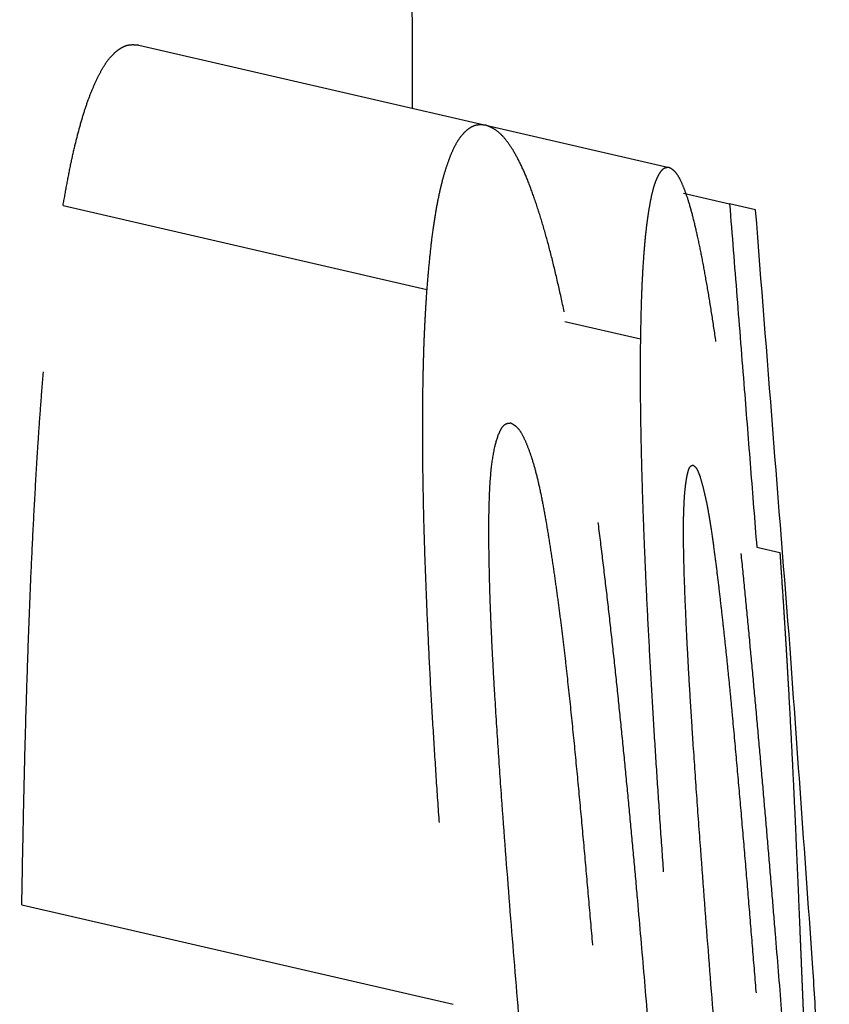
# Model space of a CAD drawing. Header units: millimetres. Extents: x 42975 to 708721, y 118172 to 172014.
# Tile 53 of 256: x 317505.54 to 317513.13, y 147849.09 to 147858.32. Entities that reach past the tile are written whole.
import ezdxf

# ---------------------------------------------------------------- set-up
doc = ezdxf.new("R2010")
doc.units = ezdxf.units.MM
doc.linetypes.add('ГТО-1 Пунктир', pattern=[7, 5, -2])
doc.layers.add('ГТО-2_Размеры_035', color=2, linetype='Continuous', lineweight=35)
doc.layers.add('ОГОС_Пунктир_025', color=151, linetype='ГТО-1 Пунктир', lineweight=25)

# ---------------------------------------------------------------- blocks, each defined once
blk = doc.blocks.new('ОГСО_Затвор_План')
at = {"layer": 'ОГОС_Пунктир_025'}
for p, q in [((-754.4852, 52.7054), (-751.1447, 52.7054)), ((-754.4852, 52.7054), (-751.1447, 52.7054)), ((-751.1447, 52.7054), (-749.3813, 52.7054)), ((-751.1447, 52.7054), (-749.3813, 52.7054)), ((-749.1963, 52.5003), (-748.7525, 52.5003)), ((-749.1963, 52.5003), (-748.7525, 52.5003)), ((-748.5024, 52.5003), (-748.7525, 52.5003)), ((-748.5024, 52.5003), (-748.7525, 52.5003)), ((-754.8376, 51.0804), (-751.3387, 51.0804)), ((-754.8376, 51.0804), (-751.3387, 51.0804)), ((-750.0084, 51.0804), (-749.283, 51.0804)), ((-750.0084, 51.0804), (-749.283, 51.0804)), ((-747.7808, 49.4234), (-747.5586, 49.4234)), ((-747.7808, 49.4234), (-747.5586, 49.4234)), ((-753.7401, 44.6093), (-749.5891, 44.6093)), ((-753.7401, 44.6093), (-749.5891, 44.6093))]:
    blk.add_line(p, q, dxfattribs=at)
blk.add_arc((-1117.1699, -31.9503), 374.9993, 13.046932, 14.689351, dxfattribs=at)
blk.add_arc((-1117.1699, -31.9503), 374.9993, 13.046932, 14.689351, dxfattribs=at)
for points, knots in [([(-754.8376, 51.0804), (-754.8409, 51.1461), (-754.8473, 51.2748), (-754.8545, 51.4624), (-754.856, 51.639), (-754.8524, 51.8031), (-754.8445, 51.9545), (-754.8318, 52.0922), (-754.8137, 52.2153), (-754.7915, 52.3238), (-754.7662, 52.4184), (-754.7368, 52.4988), (-754.7021, 52.5646), (-754.6641, 52.6171), (-754.624, 52.658), (-754.5798, 52.686), (-754.5325, 52.6992), (-754.5009, 52.7034), (-754.4852, 52.7054)], [0, 0, 0, 0, 0.197166, 0.386769, 0.563142, 0.726775, 0.878973, 1.017952, 1.141694, 1.251852, 1.349953, 1.43521, 1.508378, 1.572292, 1.628836, 1.679435, 1.727292, 1.774832, 1.774832, 1.774832, 1.774832]), ([(-754.8376, 51.0804), (-754.8409, 51.1461), (-754.8473, 51.2748), (-754.8545, 51.4624), (-754.856, 51.639), (-754.8524, 51.8031), (-754.8445, 51.9545), (-754.8318, 52.0922), (-754.8137, 52.2153), (-754.7915, 52.3238), (-754.7662, 52.4184), (-754.7368, 52.4988), (-754.7021, 52.5646), (-754.6641, 52.6171), (-754.624, 52.658), (-754.5798, 52.686), (-754.5325, 52.6992), (-754.5009, 52.7034), (-754.4852, 52.7054)], [0, 0, 0, 0, 0.197166, 0.386769, 0.563142, 0.726775, 0.878973, 1.017952, 1.141694, 1.251852, 1.349953, 1.43521, 1.508378, 1.572292, 1.628836, 1.679435, 1.727292, 1.774832, 1.774832, 1.774832, 1.774832]), ([(-751.1447, 52.7054), (-751.1598, 52.7034), (-751.1901, 52.6992), (-751.2352, 52.6861), (-751.2764, 52.6578), (-751.3121, 52.6166), (-751.3445, 52.5639), (-751.3723, 52.4979), (-751.3938, 52.4173), (-751.4099, 52.3222), (-751.4216, 52.2128), (-751.4279, 52.0892), (-751.4275, 51.9516), (-751.4211, 51.8009), (-751.4093, 51.6376), (-751.3913, 51.4615), (-751.3666, 51.2744), (-751.3481, 51.146), (-751.3387, 51.0804)], [0, 0, 0, 0, 0.04589, 0.091644, 0.139571, 0.193272, 0.254165, 0.324411, 0.407394, 0.503956, 0.613559, 0.737102, 0.875077, 1.026191, 1.189511, 1.36627, 1.557033, 1.755634, 1.755634, 1.755634, 1.755634]), ([(-751.1447, 52.7054), (-751.1598, 52.7034), (-751.1901, 52.6992), (-751.2352, 52.6861), (-751.2764, 52.6578), (-751.3121, 52.6166), (-751.3445, 52.5639), (-751.3723, 52.4979), (-751.3938, 52.4173), (-751.4099, 52.3222), (-751.4216, 52.2128), (-751.4279, 52.0892), (-751.4275, 51.9516), (-751.4211, 51.8009), (-751.4093, 51.6376), (-751.3913, 51.4615), (-751.3666, 51.2744), (-751.3481, 51.146), (-751.3387, 51.0804)], [0, 0, 0, 0, 0.04589, 0.091644, 0.139571, 0.193272, 0.254165, 0.324411, 0.407394, 0.503956, 0.613559, 0.737102, 0.875077, 1.026191, 1.189511, 1.36627, 1.557033, 1.755634, 1.755634, 1.755634, 1.755634]), ([(-747.6817, 44.5773), (-747.7549, 44.806), (-747.9012, 45.263), (-748.0861, 45.8332), (-748.2354, 46.2883), (-748.3478, 46.6287), (-748.4611, 46.9684), (-748.5752, 47.3073), (-748.69, 47.6453), (-748.8059, 47.982), (-748.9223, 48.3165), (-749.0395, 48.648), (-749.1573, 48.9758), (-749.2753, 49.2995), (-749.3947, 49.6181), (-749.4953, 49.8802), (-749.5758, 50.0869), (-749.6361, 50.2386), (-749.6964, 50.3867), (-749.7753, 50.5775), (-749.8728, 50.8072), (-749.9907, 51.0712), (-750.1074, 51.3206), (-750.2216, 51.5546), (-750.3329, 51.7702), (-750.4413, 51.9652), (-750.5456, 52.1393), (-750.6457, 52.2919), (-750.7414, 52.4207), (-750.8319, 52.5249), (-750.9167, 52.6046), (-750.9953, 52.6624), (-751.072, 52.6941), (-751.1214, 52.7018), (-751.1447, 52.7054)], [0, 0, 0, 0, 0.720382, 1.439536, 1.798502, 2.157079, 2.515139, 2.87272, 3.229817, 3.586167, 3.940861, 4.292479, 4.640895, 4.985858, 5.325978, 5.66166, 5.828022, 5.991584, 6.15119, 6.307769, 6.611127, 6.899694, 7.17517, 7.437218, 7.680612, 7.903092, 8.106214, 8.289549, 8.45035, 8.587359, 8.702836, 8.799208, 8.878171, 8.948832, 8.948832, 8.948832, 8.948832]), ([(-747.6817, 44.5773), (-747.7549, 44.806), (-747.9012, 45.263), (-748.0861, 45.8332), (-748.2354, 46.2883), (-748.3478, 46.6287), (-748.4611, 46.9684), (-748.5752, 47.3073), (-748.69, 47.6453), (-748.8059, 47.982), (-748.9223, 48.3165), (-749.0395, 48.648), (-749.1573, 48.9758), (-749.2753, 49.2995), (-749.3947, 49.6181), (-749.4953, 49.8802), (-749.5758, 50.0869), (-749.6361, 50.2386), (-749.6964, 50.3867), (-749.7753, 50.5775), (-749.8728, 50.8072), (-749.9907, 51.0712), (-750.1074, 51.3206), (-750.2216, 51.5546), (-750.3329, 51.7702), (-750.4413, 51.9652), (-750.5456, 52.1393), (-750.6457, 52.2919), (-750.7414, 52.4207), (-750.8319, 52.5249), (-750.9167, 52.6046), (-750.9953, 52.6624), (-751.072, 52.6941), (-751.1214, 52.7018), (-751.1447, 52.7054)], [0, 0, 0, 0, 0.720382, 1.439536, 1.798502, 2.157079, 2.515139, 2.87272, 3.229817, 3.586167, 3.940861, 4.292479, 4.640895, 4.985858, 5.325978, 5.66166, 5.828022, 5.991584, 6.15119, 6.307769, 6.611127, 6.899694, 7.17517, 7.437218, 7.680612, 7.903092, 8.106214, 8.289549, 8.45035, 8.587359, 8.702836, 8.799208, 8.878171, 8.948832, 8.948832, 8.948832, 8.948832]), ([(-749.3813, 52.7054), (-749.3896, 52.7034), (-749.4066, 52.6991), (-749.4318, 52.684), (-749.4505, 52.6541), (-749.4647, 52.6132), (-749.476, 52.56), (-749.483, 52.4936), (-749.4846, 52.4128), (-749.4815, 52.3174), (-749.4741, 52.2078), (-749.4618, 52.0841), (-749.4441, 51.9467), (-749.4212, 51.7964), (-749.3938, 51.6337), (-749.3612, 51.4587), (-749.3234, 51.2729), (-749.2966, 51.1454), (-749.283, 51.0804)], [0, 0, 0, 0, 0.025635, 0.052487, 0.085587, 0.128816, 0.182422, 0.248156, 0.32893, 0.424673, 0.534265, 0.65847, 0.797567, 0.94995, 1.114537, 1.292457, 1.484058, 1.68323, 1.68323, 1.68323, 1.68323]), ([(-749.3813, 52.7054), (-749.3896, 52.7034), (-749.4066, 52.6991), (-749.4318, 52.684), (-749.4505, 52.6541), (-749.4647, 52.6132), (-749.476, 52.56), (-749.483, 52.4936), (-749.4846, 52.4128), (-749.4815, 52.3174), (-749.4741, 52.2078), (-749.4618, 52.0841), (-749.4441, 51.9467), (-749.4212, 51.7964), (-749.3938, 51.6337), (-749.3612, 51.4587), (-749.3234, 51.2729), (-749.2966, 51.1454), (-749.283, 51.0804)], [0, 0, 0, 0, 0.025635, 0.052487, 0.085587, 0.128816, 0.182422, 0.248156, 0.32893, 0.424673, 0.534265, 0.65847, 0.797567, 0.94995, 1.114537, 1.292457, 1.484058, 1.68323, 1.68323, 1.68323, 1.68323]), ([(-746.3643, 44.5773), (-746.4361, 44.8039), (-746.5795, 45.2568), (-746.7597, 45.8224), (-746.9043, 46.2739), (-747.0129, 46.6119), (-747.1218, 46.9493), (-747.231, 47.2861), (-747.3405, 47.6222), (-747.4503, 47.9572), (-747.5601, 48.2904), (-747.6699, 48.6209), (-747.7794, 48.9481), (-747.8885, 49.2715), (-747.9976, 49.5903), (-748.0887, 49.853), (-748.1612, 50.0604), (-748.2149, 50.2127), (-748.2682, 50.3615), (-748.3376, 50.5534), (-748.4224, 50.7845), (-748.523, 51.051), (-748.6211, 51.3031), (-748.7157, 51.5395), (-748.8061, 51.7575), (-748.8921, 51.9551), (-748.9732, 52.1316), (-749.0489, 52.286), (-749.1187, 52.4161), (-749.1822, 52.521), (-749.2393, 52.6012), (-749.289, 52.6586), (-749.3363, 52.693), (-749.3675, 52.7016), (-749.3813, 52.7054)], [0, 0, 0, 0, 0.713226, 1.425255, 1.780667, 2.135698, 2.490218, 2.844257, 3.197793, 3.55064, 3.901971, 4.250295, 4.595405, 4.937126, 5.274049, 5.606422, 5.771167, 5.933129, 6.090919, 6.245529, 6.545074, 6.829567, 7.100165, 7.356455, 7.593343, 7.808374, 8.002821, 8.176056, 8.324101, 8.44569, 8.543561, 8.619185, 8.673001, 8.715655, 8.715655, 8.715655, 8.715655]), ([(-746.3643, 44.5773), (-746.4361, 44.8039), (-746.5795, 45.2568), (-746.7597, 45.8224), (-746.9043, 46.2739), (-747.0129, 46.6119), (-747.1218, 46.9493), (-747.231, 47.2861), (-747.3405, 47.6222), (-747.4503, 47.9572), (-747.5601, 48.2904), (-747.6699, 48.6209), (-747.7794, 48.9481), (-747.8885, 49.2715), (-747.9976, 49.5903), (-748.0887, 49.853), (-748.1612, 50.0604), (-748.2149, 50.2127), (-748.2682, 50.3615), (-748.3376, 50.5534), (-748.4224, 50.7845), (-748.523, 51.051), (-748.6211, 51.3031), (-748.7157, 51.5395), (-748.8061, 51.7575), (-748.8921, 51.9551), (-748.9732, 52.1316), (-749.0489, 52.286), (-749.1187, 52.4161), (-749.1822, 52.521), (-749.2393, 52.6012), (-749.289, 52.6586), (-749.3363, 52.693), (-749.3675, 52.7016), (-749.3813, 52.7054)], [0, 0, 0, 0, 0.713226, 1.425255, 1.780667, 2.135698, 2.490218, 2.844257, 3.197793, 3.55064, 3.901971, 4.250295, 4.595405, 4.937126, 5.274049, 5.606422, 5.771167, 5.933129, 6.090919, 6.245529, 6.545074, 6.829567, 7.100165, 7.356455, 7.593343, 7.808374, 8.002821, 8.176056, 8.324101, 8.44569, 8.543561, 8.619185, 8.673001, 8.715655, 8.715655, 8.715655, 8.715655]), ([(-748.7525, 52.5003), (-748.665, 52.2233), (-748.49, 51.6693), (-748.2406, 50.8795), (-748.0042, 50.1308), (-747.8553, 49.6592), (-747.7808, 49.4234)], [0, 0, 0, 0, 0.871476, 1.742953, 2.484828, 3.226704, 3.226704, 3.226704, 3.226704]), ([(-748.7525, 52.5003), (-748.665, 52.2233), (-748.49, 51.6693), (-748.2406, 50.8795), (-748.0042, 50.1308), (-747.8553, 49.6592), (-747.7808, 49.4234)], [0, 0, 0, 0, 0.871476, 1.742953, 2.484828, 3.226704, 3.226704, 3.226704, 3.226704]), ([(-753.7401, 44.6093), (-753.7699, 44.7496), (-753.8295, 45.03), (-753.9176, 45.4507), (-754.0047, 45.871), (-754.0904, 46.291), (-754.1735, 46.7108), (-754.2553, 47.13), (-754.3349, 47.548), (-754.4106, 47.9638), (-754.4832, 48.3761), (-754.5414, 48.7172), (-754.5853, 48.9879), (-754.6165, 49.1889), (-754.647, 49.3886), (-754.6763, 49.5868), (-754.7034, 49.7833), (-754.7288, 49.978), (-754.7528, 50.1708), (-754.7748, 50.361), (-754.7945, 50.5476), (-754.8118, 50.7294), (-754.8258, 50.9065), (-754.8337, 51.0229), (-754.8376, 51.0804)], [0, 0, 0, 0, 0.430254, 0.860046, 1.289344, 1.718042, 2.145959, 2.57325, 2.999505, 3.422361, 3.841035, 4.255535, 4.460461, 4.66372, 4.865822, 5.066367, 5.264666, 5.460937, 5.655547, 5.84749, 6.035367, 6.218373, 6.395455, 6.568365, 6.568365, 6.568365, 6.568365]), ([(-753.7401, 44.6093), (-753.7699, 44.7496), (-753.8295, 45.03), (-753.9176, 45.4507), (-754.0047, 45.871), (-754.0904, 46.291), (-754.1735, 46.7108), (-754.2553, 47.13), (-754.3349, 47.548), (-754.4106, 47.9638), (-754.4832, 48.3761), (-754.5414, 48.7172), (-754.5853, 48.9879), (-754.6165, 49.1889), (-754.647, 49.3886), (-754.6763, 49.5868), (-754.7034, 49.7833), (-754.7288, 49.978), (-754.7528, 50.1708), (-754.7748, 50.361), (-754.7945, 50.5476), (-754.8118, 50.7294), (-754.8258, 50.9065), (-754.8337, 51.0229), (-754.8376, 51.0804)], [0, 0, 0, 0, 0.430254, 0.860046, 1.289344, 1.718042, 2.145959, 2.57325, 2.999505, 3.422361, 3.841035, 4.255535, 4.460461, 4.66372, 4.865822, 5.066367, 5.264666, 5.460937, 5.655547, 5.84749, 6.035367, 6.218373, 6.395455, 6.568365, 6.568365, 6.568365, 6.568365]), ([(-751.3387, 51.0804), (-751.3293, 51.0223), (-751.3104, 50.9048), (-751.2794, 50.7267), (-751.2449, 50.5451), (-751.2078, 50.3597), (-751.1681, 50.171), (-751.126, 49.9794), (-751.082, 49.785), (-751.0358, 49.5878), (-750.987, 49.388), (-750.9365, 49.186), (-750.885, 48.9824), (-750.8138, 48.7089), (-750.7212, 48.3655), (-750.607, 47.9516), (-750.4892, 47.5356), (-750.3672, 47.1184), (-750.2426, 46.7003), (-750.1162, 46.2819), (-749.9869, 45.8637), (-749.8558, 45.4455), (-749.7233, 45.0273), (-749.6339, 44.7487), (-749.5891, 44.6093)], [0, 0, 0, 0, 0.176718, 0.356982, 0.542191, 0.731386, 0.92432, 1.120692, 1.319879, 1.522282, 1.728301, 1.936856, 2.146928, 2.358397, 2.784634, 3.21392, 3.646356, 4.081674, 4.518116, 4.95513, 5.392862, 5.831142, 6.269877, 6.709042, 6.709042, 6.709042, 6.709042]), ([(-751.3387, 51.0804), (-751.3293, 51.0223), (-751.3104, 50.9048), (-751.2794, 50.7267), (-751.2449, 50.5451), (-751.2078, 50.3597), (-751.1681, 50.171), (-751.126, 49.9794), (-751.082, 49.785), (-751.0358, 49.5878), (-750.987, 49.388), (-750.9365, 49.186), (-750.885, 48.9824), (-750.8138, 48.7089), (-750.7212, 48.3655), (-750.607, 47.9516), (-750.4892, 47.5356), (-750.3672, 47.1184), (-750.2426, 46.7003), (-750.1162, 46.2819), (-749.9869, 45.8637), (-749.8558, 45.4455), (-749.7233, 45.0273), (-749.6339, 44.7487), (-749.5891, 44.6093)], [0, 0, 0, 0, 0.176718, 0.356982, 0.542191, 0.731386, 0.92432, 1.120692, 1.319879, 1.522282, 1.728301, 1.936856, 2.146928, 2.358397, 2.784634, 3.21392, 3.646356, 4.081674, 4.518116, 4.95513, 5.392862, 5.831142, 6.269877, 6.709042, 6.709042, 6.709042, 6.709042]), ([(-749.283, 51.0804), (-749.2702, 51.0225), (-749.2444, 50.9055), (-749.2041, 50.7282), (-749.1611, 50.5472), (-749.1162, 50.3625), (-749.0693, 50.1745), (-749.0206, 49.9835), (-748.9704, 49.7898), (-748.9186, 49.5933), (-748.8649, 49.3942), (-748.8099, 49.1928), (-748.754, 48.9897), (-748.6777, 48.7167), (-748.5798, 48.3736), (-748.4603, 47.9601), (-748.3382, 47.5442), (-748.2132, 47.1265), (-748.0863, 46.7076), (-747.9582, 46.2882), (-747.8283, 45.8687), (-747.6972, 45.449), (-747.5652, 45.0291), (-747.4764, 44.7493), (-747.432, 44.6093)], [0, 0, 0, 0, 0.177938, 0.359373, 0.545677, 0.735894, 0.929766, 1.126997, 1.326971, 1.530052, 1.736648, 1.945729, 2.15643, 2.368613, 2.796151, 3.226624, 3.660052, 4.096566, 4.534537, 4.973057, 5.412261, 5.851986, 6.29214, 6.732696, 6.732696, 6.732696, 6.732696]), ([(-749.283, 51.0804), (-749.2702, 51.0225), (-749.2444, 50.9055), (-749.2041, 50.7282), (-749.1611, 50.5472), (-749.1162, 50.3625), (-749.0693, 50.1745), (-749.0206, 49.9835), (-748.9704, 49.7898), (-748.9186, 49.5933), (-748.8649, 49.3942), (-748.8099, 49.1928), (-748.754, 48.9897), (-748.6777, 48.7167), (-748.5798, 48.3736), (-748.4603, 47.9601), (-748.3382, 47.5442), (-748.2132, 47.1265), (-748.0863, 46.7076), (-747.9582, 46.2882), (-747.8283, 45.8687), (-747.6972, 45.449), (-747.5652, 45.0291), (-747.4764, 44.7493), (-747.432, 44.6093)], [0, 0, 0, 0, 0.177938, 0.359373, 0.545677, 0.735894, 0.929766, 1.126997, 1.326971, 1.530052, 1.736648, 1.945729, 2.15643, 2.368613, 2.796151, 3.226624, 3.660052, 4.096566, 4.534537, 4.973057, 5.412261, 5.851986, 6.29214, 6.732696, 6.732696, 6.732696, 6.732696]), ([(-750.1282, 48.4683), (-750.1542, 48.5691), (-750.2054, 48.7681), (-750.2754, 49.0599), (-750.333, 49.3328), (-750.3726, 49.5732), (-750.3876, 49.7682), (-750.3814, 49.8987), (-750.3628, 49.9734), (-750.3452, 50.0106), (-750.3182, 50.0312), (-750.2991, 50.0363), (-750.2898, 50.0388)], [0, 0, 0, 0, 0.312474, 0.616275, 0.900183, 1.149311, 1.346099, 1.486805, 1.538093, 1.577028, 1.60744, 1.636125, 1.636125, 1.636125, 1.636125]), ([(-750.1282, 48.4683), (-750.1542, 48.5691), (-750.2054, 48.7681), (-750.2754, 49.0599), (-750.333, 49.3328), (-750.3726, 49.5732), (-750.3876, 49.7682), (-750.3814, 49.8987), (-750.3628, 49.9734), (-750.3452, 50.0106), (-750.3182, 50.0312), (-750.2991, 50.0363), (-750.2898, 50.0388)], [0, 0, 0, 0, 0.312474, 0.616275, 0.900183, 1.149311, 1.346099, 1.486805, 1.538093, 1.577028, 1.60744, 1.636125, 1.636125, 1.636125, 1.636125]), ([(-750.2898, 50.0388), (-750.2755, 50.0349), (-750.2436, 50.0263), (-750.194, 49.9939), (-750.1426, 49.9373), (-750.0852, 49.8594), (-750.0219, 49.7607), (-749.955, 49.6404), (-749.8858, 49.4993), (-749.8143, 49.3412), (-749.7421, 49.1709), (-749.6695, 48.9927), (-749.5972, 48.8095), (-749.5252, 48.6229), (-749.4536, 48.4332), (-749.3822, 48.2404), (-749.3115, 48.0446), (-749.2184, 47.7798), (-749.1034, 47.4465), (-748.9678, 47.0444), (-748.8333, 46.6405), (-748.6998, 46.2354), (-748.5676, 45.8294), (-748.4357, 45.4231), (-748.3048, 45.0164), (-748.218, 44.745), (-748.1747, 44.6093)], [0, 0, 0, 0, 0.044344, 0.098651, 0.174533, 0.272692, 0.388904, 0.526096, 0.685324, 0.860214, 1.046689, 1.24024, 1.43737, 1.637522, 1.840298, 2.045759, 2.254265, 2.464823, 2.887587, 3.312152, 3.737992, 4.164603, 4.591685, 5.018859, 5.446151, 5.873548, 5.873548, 5.873548, 5.873548]), ([(-750.2898, 50.0388), (-750.2755, 50.0349), (-750.2436, 50.0263), (-750.194, 49.9939), (-750.1426, 49.9373), (-750.0852, 49.8594), (-750.0219, 49.7607), (-749.955, 49.6404), (-749.8858, 49.4993), (-749.8143, 49.3412), (-749.7421, 49.1709), (-749.6695, 48.9927), (-749.5972, 48.8095), (-749.5252, 48.6229), (-749.4536, 48.4332), (-749.3822, 48.2404), (-749.3115, 48.0446), (-749.2184, 47.7798), (-749.1034, 47.4465), (-748.9678, 47.0444), (-748.8333, 46.6405), (-748.6998, 46.2354), (-748.5676, 45.8294), (-748.4357, 45.4231), (-748.3048, 45.0164), (-748.218, 44.745), (-748.1747, 44.6093)], [0, 0, 0, 0, 0.044344, 0.098651, 0.174533, 0.272692, 0.388904, 0.526096, 0.685324, 0.860214, 1.046689, 1.24024, 1.43737, 1.637522, 1.840298, 2.045759, 2.254265, 2.464823, 2.887587, 3.312152, 3.737992, 4.164603, 4.591685, 5.018859, 5.446151, 5.873548, 5.873548, 5.873548, 5.873548]), ([(-748.2334, 48.4683), (-748.2615, 48.5688), (-748.3171, 48.7673), (-748.3877, 49.0284), (-748.4438, 49.2476), (-748.4857, 49.4215), (-748.5178, 49.5683), (-748.5401, 49.6872), (-748.5545, 49.7787), (-748.5637, 49.8565), (-748.5684, 49.9207), (-748.568, 49.9709), (-748.5643, 50.0066), (-748.5527, 50.0298), (-748.5411, 50.0361), (-748.5361, 50.0388)], [0, 0, 0, 0, 0.313335, 0.618146, 0.811621, 0.991903, 1.154824, 1.262277, 1.354768, 1.432749, 1.497346, 1.547733, 1.582966, 1.604813, 1.621661, 1.621661, 1.621661, 1.621661]), ([(-748.2334, 48.4683), (-748.2615, 48.5688), (-748.3171, 48.7673), (-748.3877, 49.0284), (-748.4438, 49.2476), (-748.4857, 49.4215), (-748.5178, 49.5683), (-748.5401, 49.6872), (-748.5545, 49.7787), (-748.5637, 49.8565), (-748.5684, 49.9207), (-748.568, 49.9709), (-748.5643, 50.0066), (-748.5527, 50.0298), (-748.5411, 50.0361), (-748.5361, 50.0388)], [0, 0, 0, 0, 0.313335, 0.618146, 0.811621, 0.991903, 1.154824, 1.262277, 1.354768, 1.432749, 1.497346, 1.547733, 1.582966, 1.604813, 1.621661, 1.621661, 1.621661, 1.621661]), ([(-748.5361, 50.0388), (-748.5273, 50.0347), (-748.5059, 50.0246), (-748.4743, 49.9904), (-748.4389, 49.9344), (-748.3962, 49.8557), (-748.3471, 49.7552), (-748.293, 49.6329), (-748.2348, 49.4897), (-748.173, 49.3296), (-748.1092, 49.1579), (-748.0443, 48.9788), (-747.979, 48.7953), (-747.9135, 48.6088), (-747.8479, 48.4196), (-747.782, 48.2276), (-747.7161, 48.0325), (-747.6281, 47.7683), (-747.5184, 47.4354), (-747.3877, 47.0342), (-747.2575, 46.6316), (-747.1277, 46.228), (-746.9985, 45.8237), (-746.8694, 45.4191), (-746.7408, 45.0143), (-746.6554, 44.7443), (-746.6126, 44.6093)], [0, 0, 0, 0, 0.028894, 0.070412, 0.136866, 0.227885, 0.338715, 0.472338, 0.629168, 0.802252, 0.987149, 1.178772, 1.373675, 1.571447, 1.771716, 1.974543, 2.180496, 2.389332, 2.809931, 3.232099, 3.655335, 4.079347, 4.503914, 4.928563, 5.353322, 5.778176, 5.778176, 5.778176, 5.778176]), ([(-748.5361, 50.0388), (-748.5273, 50.0347), (-748.5059, 50.0246), (-748.4743, 49.9904), (-748.4389, 49.9344), (-748.3962, 49.8557), (-748.3471, 49.7552), (-748.293, 49.6329), (-748.2348, 49.4897), (-748.173, 49.3296), (-748.1092, 49.1579), (-748.0443, 48.9788), (-747.979, 48.7953), (-747.9135, 48.6088), (-747.8479, 48.4196), (-747.782, 48.2276), (-747.7161, 48.0325), (-747.6281, 47.7683), (-747.5184, 47.4354), (-747.3877, 47.0342), (-747.2575, 46.6316), (-747.1277, 46.228), (-746.9985, 45.8237), (-746.8694, 45.4191), (-746.7408, 45.0143), (-746.6554, 44.7443), (-746.6126, 44.6093)], [0, 0, 0, 0, 0.028894, 0.070412, 0.136866, 0.227885, 0.338715, 0.472338, 0.629168, 0.802252, 0.987149, 1.178772, 1.373675, 1.571447, 1.771716, 1.974543, 2.180496, 2.389332, 2.809931, 3.232099, 3.655335, 4.079347, 4.503914, 4.928563, 5.353322, 5.778176, 5.778176, 5.778176, 5.778176]), ([(-747.5586, 49.4234), (-747.5415, 49.367), (-747.5075, 49.2551), (-747.4573, 49.0896), (-747.409, 48.929), (-747.3625, 48.7734), (-747.3176, 48.6225), (-747.2743, 48.4759), (-747.2325, 48.3334), (-747.1788, 48.1484), (-747.1128, 47.92), (-747.0348, 47.6477), (-746.9581, 47.3777), (-746.8826, 47.1094), (-746.808, 46.8417), (-746.7334, 46.5731), (-746.6586, 46.302), (-746.5959, 46.0739), (-746.5451, 45.8892), (-746.5064, 45.7487), (-746.4675, 45.607), (-746.4281, 45.4636), (-746.388, 45.318), (-746.347, 45.1698), (-746.3052, 45.0188), (-746.2768, 44.9171), (-746.2624, 44.8657)], [0, 0, 0, 0, 0.176924, 0.3508, 0.518655, 0.680358, 0.837806, 0.99109, 1.138837, 1.283218, 1.569114, 1.851951, 2.132978, 2.411292, 2.688067, 2.966793, 3.247592, 3.531796, 3.676366, 3.822331, 3.968882, 4.117214, 4.268527, 4.421952, 4.578486, 4.738599, 4.738599, 4.738599, 4.738599]), ([(-747.5586, 49.4234), (-747.5415, 49.367), (-747.5075, 49.2551), (-747.4573, 49.0896), (-747.409, 48.929), (-747.3625, 48.7734), (-747.3176, 48.6225), (-747.2743, 48.4759), (-747.2325, 48.3334), (-747.1788, 48.1484), (-747.1128, 47.92), (-747.0348, 47.6477), (-746.9581, 47.3777), (-746.8826, 47.1094), (-746.808, 46.8417), (-746.7334, 46.5731), (-746.6586, 46.302), (-746.5959, 46.0739), (-746.5451, 45.8892), (-746.5064, 45.7487), (-746.4675, 45.607), (-746.4281, 45.4636), (-746.388, 45.318), (-746.347, 45.1698), (-746.3052, 45.0188), (-746.2768, 44.9171), (-746.2624, 44.8657)], [0, 0, 0, 0, 0.176924, 0.3508, 0.518655, 0.680358, 0.837806, 0.99109, 1.138837, 1.283218, 1.569114, 1.851951, 2.132978, 2.411292, 2.688067, 2.966793, 3.247592, 3.531796, 3.676366, 3.822331, 3.968882, 4.117214, 4.268527, 4.421952, 4.578486, 4.738599, 4.738599, 4.738599, 4.738599]), ([(-748.9555, 44.6093), (-749.0585, 44.9315), (-749.2644, 45.5755), (-749.517, 46.3817), (-749.7142, 47.027), (-749.8348, 47.4299), (-749.9291, 47.7515), (-749.998, 47.9914), (-750.0642, 48.2302), (-750.1069, 48.3891), (-750.1282, 48.4683)], [0, 0, 0, 0, 1.014642, 2.028449, 2.534442, 3.03898, 3.290222, 3.539962, 3.787586, 4.033598, 4.033598, 4.033598, 4.033598]), ([(-748.9555, 44.6093), (-749.0585, 44.9315), (-749.2644, 45.5755), (-749.517, 46.3817), (-749.7142, 47.027), (-749.8348, 47.4299), (-749.9291, 47.7515), (-749.998, 47.9914), (-750.0642, 48.2302), (-750.1069, 48.3891), (-750.1282, 48.4683)], [0, 0, 0, 0, 1.014642, 2.028449, 2.534442, 3.03898, 3.290222, 3.539962, 3.787586, 4.033598, 4.033598, 4.033598, 4.033598]), ([(-747.0479, 44.6093), (-747.15, 44.932), (-747.3542, 45.5772), (-747.6065, 46.3842), (-747.8054, 47.0296), (-747.928, 47.4323), (-748.0247, 47.7535), (-748.0959, 47.9929), (-748.1653, 48.231), (-748.2107, 48.3894), (-748.2334, 48.4683)], [0, 0, 0, 0, 1.015484, 2.03013, 2.536537, 3.041493, 3.29295, 3.54292, 3.790796, 4.037073, 4.037073, 4.037073, 4.037073]), ([(-747.0479, 44.6093), (-747.15, 44.932), (-747.3542, 45.5772), (-747.6065, 46.3842), (-747.8054, 47.0296), (-747.928, 47.4323), (-748.0247, 47.7535), (-748.0959, 47.9929), (-748.1653, 48.231), (-748.2107, 48.3894), (-748.2334, 48.4683)], [0, 0, 0, 0, 1.015484, 2.03013, 2.536537, 3.041493, 3.29295, 3.54292, 3.790796, 4.037073, 4.037073, 4.037073, 4.037073]), ([(-745.6266, 43.1157), (-745.644, 43.1755), (-745.6784, 43.2931), (-745.7289, 43.467), (-745.778, 43.6364), (-745.8416, 43.8564), (-745.9198, 44.127), (-746.0433, 44.5522), (-746.1961, 45.0759), (-746.3195, 45.4923), (-746.3808, 45.699)], [0, 0, 0, 0, 0.186707, 0.367592, 0.543273, 0.71599, 1.054606, 1.388181, 2.044346, 2.691193, 2.691193, 2.691193, 2.691193]), ([(-745.6266, 43.1157), (-745.644, 43.1755), (-745.6784, 43.2931), (-745.7289, 43.467), (-745.778, 43.6364), (-745.8416, 43.8564), (-745.9198, 44.127), (-746.0433, 44.5522), (-746.1961, 45.0759), (-746.3195, 45.4923), (-746.3808, 45.699)], [0, 0, 0, 0, 0.186707, 0.367592, 0.543273, 0.71599, 1.054606, 1.388181, 2.044346, 2.691193, 2.691193, 2.691193, 2.691193]), ([(-752.0823, 38.1446), (-752.1023, 38.2008), (-752.1425, 38.314), (-752.2018, 38.4861), (-752.2599, 38.6621), (-752.3378, 38.9038), (-752.4324, 39.2147), (-752.5429, 39.5971), (-752.6528, 39.99), (-752.76, 40.3925), (-752.8654, 40.8024), (-752.9694, 41.217), (-753.0711, 41.635), (-753.1709, 42.0557), (-753.2691, 42.4786), (-753.3663, 42.9031), (-753.4615, 43.3287), (-753.5553, 43.755), (-753.6483, 44.1819), (-753.7095, 44.4668), (-753.7401, 44.6093)], [0, 0, 0, 0, 0.178864, 0.360597, 0.546151, 0.734732, 1.122277, 1.521196, 1.928813, 2.346187, 2.770701, 3.198505, 3.628619, 4.06112, 4.495649, 4.931282, 5.367422, 5.803991, 6.240903, 6.678138, 6.678138, 6.678138, 6.678138]), ([(-752.0823, 38.1446), (-752.1023, 38.2008), (-752.1425, 38.314), (-752.2018, 38.4861), (-752.2599, 38.6621), (-752.3378, 38.9038), (-752.4324, 39.2147), (-752.5429, 39.5971), (-752.6528, 39.99), (-752.76, 40.3925), (-752.8654, 40.8024), (-752.9694, 41.217), (-753.0711, 41.635), (-753.1709, 42.0557), (-753.2691, 42.4786), (-753.3663, 42.9031), (-753.4615, 43.3287), (-753.5553, 43.755), (-753.6483, 44.1819), (-753.7095, 44.4668), (-753.7401, 44.6093)], [0, 0, 0, 0, 0.178864, 0.360597, 0.546151, 0.734732, 1.122277, 1.521196, 1.928813, 2.346187, 2.770701, 3.198505, 3.628619, 4.06112, 4.495649, 4.931282, 5.367422, 5.803991, 6.240903, 6.678138, 6.678138, 6.678138, 6.678138])]:
    blk.add_open_spline(points, degree=3, knots=knots, dxfattribs=at)
for points in [[(-747.2632, 48.5701), (-747.4697, 49.2251), (-747.8828, 50.5352), (-748.2959, 51.8453), (-748.5024, 52.5003)], [(-747.2632, 48.5701), (-747.4697, 49.2251), (-747.8828, 50.5352), (-748.2959, 51.8453), (-748.5024, 52.5003)], [(-746.3808, 45.699), (-746.5279, 46.1775), (-746.8221, 47.1345), (-747.1163, 48.0916), (-747.2633, 48.5701)], [(-746.3808, 45.699), (-746.5279, 46.1775), (-746.8221, 47.1345), (-747.1163, 48.0916), (-747.2633, 48.5701)]]:
    blk.add_open_spline(points, degree=3, dxfattribs=at)
blk = doc.blocks.new('A$C1AA538EC')
at = {"layer": 'ГТО-2_Размеры_035', "rotation": 346.9999999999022}
blk.add_blockref('ОГСО_Затвор_План', (-6044.6816, -11100.0989), dxfattribs=at)

msp = doc.modelspace()

# ---------------------------------------------------------------- block references
at = {"layer": 'ГТО-2_Размеры_035'}
msp.add_blockref('A$C1AA538EC', (324274.6309, 158737.1052), dxfattribs=at)

doc.saveas('drawing.dxf')
